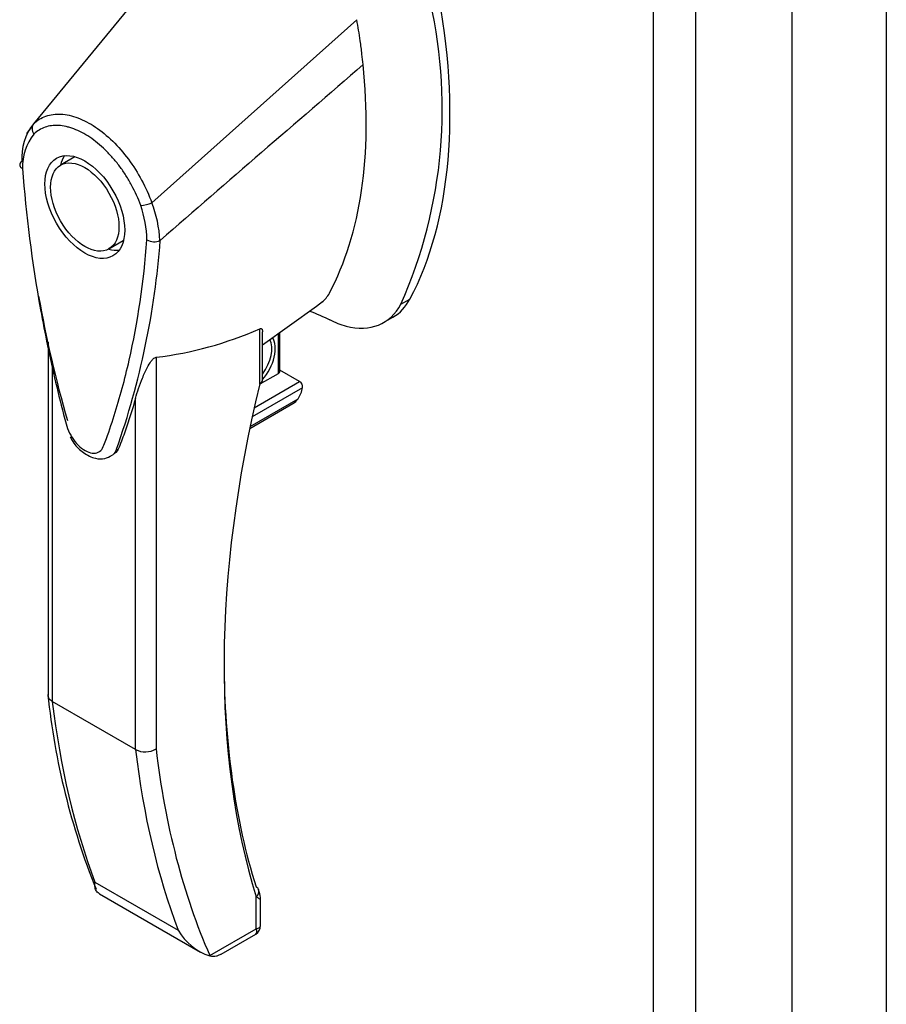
# Model space of a CAD drawing. Header units: inches. Extents: x 2 to 538, y -2 to 358.
# Tile 66 of 121: x 458.98 to 464.36, y 294.89 to 301. Entities that reach past the tile are written whole.
import ezdxf

# ---------------------------------------------------------------- set-up
doc = ezdxf.new("R2010")
doc.units = ezdxf.units.IN
doc.header["$MEASUREMENT"] = 0
for name, color, linetype in [('COM71136-7', 7, 'Continuous'), ('COM71139-8', 7, 'Continuous'), ('Default', 7, 'Continuous'), ('HAN13064', 7, 'Continuous')]:
    doc.layers.add(name, color=color, linetype=linetype)

# ---------------------------------------------------------------- blocks, each defined once
blk = doc.blocks.new('SE6')
at = {"layer": 'COM71136-7', "color": 7, "linetype": 'Continuous'}
blk.add_line((464.3621, 329.3036), (464.3621, 268.1685), dxfattribs=at)
at = {"layer": 'COM71139-8', "color": 7, "linetype": 'Continuous'}
for p, q in [((463.7771, 269.3037), (463.7771, 330.4388)), ((463.1789, 330.0934), (463.1789, 268.9584)), ((462.9172, 269.0073), (462.9172, 330.0445))]:
    blk.add_line(p, q, dxfattribs=at)
at = {"layer": 'HAN13064', "color": 7, "linetype": 'Continuous'}
for p, q in [((460.0766, 301.5764), (459.0707, 300.353)), ((461.0769, 300.9989), (459.8044, 299.863)), ((459.0564, 300.3297), (459.0269, 300.2929)), ((459.3272, 300.147), (459.2388, 300.096)), ((459.5388, 299.5763), (459.6272, 299.6274)), ((459.855, 299.6279), (459.8566, 299.6289)), ((461.3499, 299.232), (461.4064, 299.2647)), ((460.4918, 298.9812), (460.8259, 299.2213)), ((460.8259, 299.2213), (460.8644, 299.2489)), ((461.2425, 299.1184), (461.3012, 299.1522)), ((460.4742, 298.7389), (460.4742, 299.0803)), ((460.4918, 298.7634), (460.4918, 299.0609)), ((460.5909, 298.8033), (460.5909, 299.0524)), ((460.5997, 298.8155), (460.5997, 299.0587)), ((459.1609, 298.9972), (459.1609, 296.8041)), ((459.8307, 298.9034), (459.8307, 296.4726)), ((459.1873, 298.8687), (459.1873, 296.7659)), ((460.7217, 298.7522), (460.5997, 298.8227)), ((460.4734, 298.7354), (460.5909, 298.8033)), ((460.7403, 298.714), (460.4273, 298.5333)), ((460.4395, 298.5894), (460.7217, 298.7522)), ((459.7034, 296.4679), (459.7034, 298.6482)), ((460.4144, 298.4728), (460.712, 298.6446)), ((460.4121, 298.4613), (460.6802, 298.6161)), ((459.559, 298.2952), (459.5591, 298.2953)), ((459.7034, 296.4679), (459.1873, 296.7659)), ((459.452, 295.6443), (459.9682, 295.3463)), ((459.4798, 295.5729), (460.106, 295.2114)), ((460.453, 295.3556), (460.453, 295.5545)), ((460.4793, 295.375), (460.4793, 295.536)), ((460.1649, 295.1893), (460.453, 295.3556)), ((460.2346, 295.1991), (460.4493, 295.3231))]:
    blk.add_line(p, q, dxfattribs=at)
for centre, radius, start, end in [((458.6171, 300.4451), 2.9899, 336.06491, 13.99549), ((459.3346, 300.1435), 0.337, 141.55217, 184.2383), ((459.3225, 300.0882), 0.3201, 141.11203, 182.47497), ((459.7265, 300.026), 0.1806, 272.98106, 295.53925), ((459.1007, 299.5883), 0.7554, 2.98151, 21.32136), ((459.0671, 299.6144), 0.7076, 1.4293, 19.06819), ((454.8853, 299.9918), 4.9845, 340.56542, 355.82537), ((459.8194, 299.7136), 0.0931, 241.17241, 292.54547), ((466.8184, 300.6554), 7.8372, 190.09001, 195.88696), ((459.4793, 296.0306), 3.4183, 65.17768, 67.57798), ((459.5633, 301.1354), 2.2479, 276.83272, 293.90537), ((460.4318, 298.7634), 0.06, 346.46287, 0), ((460.7021, 298.7191), 0.0385, 352.48421, 59.47215), ((460.6178, 298.7168), 0.1187, 301.76301, 322.50066), ((463.6164, 297.2703), 4.4802, 185.90003, 201.87357), ((459.7628, 296.5865), 0.1326, 243.40997, 300.79876), ((460.2785, 295.5287), 0.36, 210.45213, 251.46621), ((460.4193, 295.375), 0.06, 300, 0), ((460.02, 295.2526), 0.1581, 335.6435, 336.40064)]:
    blk.add_arc(centre, radius, start, end, dxfattribs=at)
for centre, major_axis, ratio, start_param, end_param in [((459.0236, 301.9294), (1.8606, -3.2227), 0.57735, 0.347274, 1.032882), ((458.7161, 301.7518), (1.7106, -2.9629), 0.57735, 0.961917, 1.005578), ((458.7161, 301.7518), (1.7106, -2.9629), 0.57735, 0.934083, 0.961917), ((458.7161, 301.7518), (1.7106, -2.9629), 0.57735, 0.9125, 0.934083), ((458.7161, 301.7518), (1.7106, -2.9629), 0.57735, 0.347274, 0.9125), ((459.4772, 299.8872), (0.175, -0.3031), 0.57735, 3.396895, 3.682808), ((459.4772, 299.8872), (0.175, -0.3031), 0.57735, 5.74197, 6.027883), ((460.6186, 299.6242), (-0.225, 0.3897), 0.57735, 3.218794, 3.488867), ((460.9262, 299.8018), (-0.375, 0.6495), 0.57735, 3.141593, 3.488867), ((460.8696, 299.7691), (-0.375, 0.6495), 0.57735, 2.625215, 3.488867), ((460.8696, 299.7691), (0.375, -0.6495), 0.57735, -0.71714, -0.516378), ((460.4273, 298.8753), (-0.1012, -0.1754), 0.57735, 1.252561, 2.850817), ((460.4167, 298.8814), (0.0937, 0.1624), 0.57735, 4.529102, 5.92263), ((460.4318, 298.7634), (-0.06, 0), 0.57735, 2.356194, 3.141593), ((460.5697, 298.8155), (-0.03, 0), 0.57735, 2.356194, 3.141593), ((464.8327, 299.6303), (-3.2386, -5.6094), 0.57735, 5.185461, 5.79467), ((460.4318, 298.7634), (-0.0583, 0.014), 0.372014, 2.470308, 3.141593), ((460.6545, 298.689), (-0.0625, -0.1083), 0.57735, 1.492881, 2.113829), ((464.7903, 299.6548), (-3.2086, -5.5575), 0.57735, 5.502451, 5.79467), ((464.3776, 300.5262), (-3.6998, -6.4082), 0.57735, -0.658671, -0.441314), ((464.8938, 300.2281), (-3.6998, -6.4082), 0.57735, -0.658671, -0.441314), ((464.9574, 300.1914), (-3.6548, -6.3303), 0.57735, 5.625294, 5.881649), ((460.4106, 295.579), (-0.0573, -0.0179), 0.720992, 3.145085, 3.727547), ((460.4106, 295.579), (-0.0573, -0.0179), 0.720992, 2.15675, 3.145085), ((460.3893, 295.3924), (-0.0623, 0.0676), 0.368973, 3.059018, 3.844416), ((460.3893, 295.3924), (-0.0897, 0.0201), 0.368973, 2.438769, 3.224167)]:
    blk.add_ellipse(centre, major_axis=major_axis, ratio=ratio, start_param=start_param, end_param=end_param, dxfattribs=at)
for major_axis in [(0.175, -0.3031), (0.15, -0.2598)]:
    blk.add_ellipse((459.3888, 299.8361), major_axis=major_axis, ratio=0.57735, dxfattribs=at)
for points in [[(461.1157, 300.7205), (460.696, 300.3566), (460.2763, 299.9928), (459.8566, 299.6289)], [(459.5858, 298.3333), (459.5807, 298.3174), (459.5722, 298.305), (459.561, 298.2965)]]:
    blk.add_open_spline(points, degree=3, dxfattribs=at)
for points, knots in [([(459.0707, 300.353), (459.0928, 300.3743), (459.1189, 300.3902), (459.1762, 300.4102), (459.2073, 300.4144), (459.2744, 300.4107), (459.3097, 300.4028), (459.3816, 300.3759), (459.4188, 300.3565), (459.4912, 300.3081), (459.5273, 300.2785), (459.5963, 300.211), (459.6288, 300.1737), (459.6897, 300.0918), (459.7174, 300.048), (459.7659, 299.9575), (459.7872, 299.9099), (459.8044, 299.863)], [0, 0, 0, 0, 0.125, 0.125, 0.25, 0.25, 0.375, 0.375, 0.5, 0.5, 0.625, 0.625, 0.75, 0.75, 0.875, 0.875, 1, 1, 1, 1]), ([(459.0707, 300.353), (459.0643, 300.345), (459.061, 300.3342), (459.062, 300.3115), (459.0662, 300.2995), (459.0734, 300.2891)], [0, 0, 0, 0, 0.5, 0.5, 1, 1, 1, 1]), ([(459.7359, 299.8456), (459.7205, 299.8886), (459.7016, 299.9305), (459.6739, 299.9817), (459.6682, 299.9919), (459.6563, 300.0121), (459.6502, 300.0222), (459.6313, 300.0517), (459.6182, 300.0707), (459.5908, 300.1074), (459.5765, 300.1251), (459.5542, 300.1505), (459.5466, 300.1589), (459.5313, 300.1751), (459.5235, 300.1829), (459.4846, 300.2208), (459.4524, 300.2472), (459.386, 300.2916), (459.3532, 300.3087), (459.3126, 300.324), (459.3046, 300.3268), (459.2884, 300.3316), (459.2804, 300.3338), (459.2566, 300.3391), (459.2412, 300.3413), (459.2113, 300.343), (459.1968, 300.3426), (459.1686, 300.3389), (459.1549, 300.3357), (459.1163, 300.3223), (459.0934, 300.3084), (459.0734, 300.2891)], [0, 0, 0, 0, 0.125, 0.125, 0.15625, 0.15625, 0.1875, 0.1875, 0.25, 0.25, 0.3125, 0.3125, 0.34375, 0.34375, 0.375, 0.375, 0.5, 0.5, 0.625, 0.625, 0.65625, 0.65625, 0.6875, 0.6875, 0.75, 0.75, 0.8125, 0.8125, 0.875, 0.875, 1, 1, 1, 1]), ([(458.9986, 300.1186), (458.9939, 300.1154), (458.9904, 300.1118), (458.9858, 300.1039), (458.9849, 300.0998), (458.9855, 300.0937), (458.986, 300.0917), (458.9877, 300.0878), (458.9889, 300.0859), (458.9919, 300.0823), (458.9936, 300.0806), (458.9978, 300.0773), (459.0002, 300.0757), (459.0028, 300.0744)], [0, 0, 0, 0, 0.25, 0.25, 0.5, 0.5, 0.625, 0.625, 0.75, 0.75, 0.875, 0.875, 1, 1, 1, 1]), ([(459.0028, 300.0744), (459.0232, 299.7883), (459.0605, 299.4964), (459.1412, 299.0499), (459.1723, 298.8996), (459.2253, 298.672), (459.2443, 298.5958), (459.2702, 298.5001), (459.2747, 298.481), (459.2887, 298.4425), (459.2982, 298.4236), (459.3319, 298.3706), (459.3614, 298.3415), (459.4212, 298.3075), (459.4506, 298.3035), (459.4835, 298.3191), (459.4925, 298.3277), (459.5058, 298.351), (459.5101, 298.3651), (459.5353, 298.4314), (459.5538, 298.4863), (459.6064, 298.6527), (459.6373, 298.7671), (459.7174, 299.1204), (459.7544, 299.3693), (459.7745, 299.632)], [0, 0, 0, 0, 0.25, 0.25, 0.375, 0.375, 0.4375, 0.4375, 0.453125, 0.453125, 0.46875, 0.46875, 0.5, 0.5, 0.53125, 0.53125, 0.546875, 0.546875, 0.5625, 0.5625, 0.625, 0.625, 0.75, 0.75, 1, 1, 1, 1]), ([(460.4742, 299.0803), (460.477, 299.0815), (460.4793, 299.0819), (460.4831, 299.0817), (460.4845, 299.0812), (460.4882, 299.0788), (460.4895, 299.0763), (460.4913, 299.0706), (460.4917, 299.0674), (460.4918, 299.0634), (460.4918, 299.0628), (460.4918, 299.0621)], [0, 0, 0, 0, 0.0625, 0.0625, 0.125, 0.125, 0.25, 0.25, 0.375, 0.375, 0.3976584, 0.3976584, 0.3976584, 0.3976584]), ([(459.7034, 298.6482), (459.715, 298.6885), (459.7291, 298.7305), (459.756, 298.7967), (459.7658, 298.8193), (459.7843, 298.854), (459.791, 298.8657), (459.8036, 298.8831), (459.8084, 298.8891), (459.8193, 298.8991), (459.8258, 298.9029), (459.8307, 298.9034)], [0, 0, 0, 0, 0.5, 0.5, 0.75, 0.75, 0.875, 0.875, 0.9375, 0.9375, 1, 1, 1, 1]), ([(459.7034, 298.6482), (459.6836, 298.5791), (459.6621, 298.5113), (459.6272, 298.4107), (459.6146, 298.3771), (459.5945, 298.3278), (459.5846, 298.3145), (459.5722, 298.305)], [0, 0, 0, 0, 0.2045748, 0.2045748, 0.3106572, 0.3106572, 0.3644617, 0.3644617, 0.3644617, 0.3644617]), ([(459.2975, 298.4092), (459.3054, 298.3948), (459.3259, 298.358), (459.382, 298.3062), (459.447, 298.2735), (459.5123, 298.27), (459.5426, 298.286), (459.559, 298.2952)], [0, 0, 0, 0, 0.125253, 0.371568, 0.635215, 0.827019, 1, 1, 1, 1]), ([(459.1873, 296.7659), (459.1831, 296.7683), (459.1793, 296.771), (459.1728, 296.7767), (459.17, 296.7799), (459.1655, 296.7864), (459.1638, 296.7898), (459.1615, 296.7968), (459.1609, 296.8004), (459.1609, 296.804)], [0, 0, 0, 0, 0.125, 0.125, 0.25, 0.25, 0.375, 0.375, 0.4994523, 0.4994523, 0.4994523, 0.4994523]), ([(459.4798, 295.5729), (459.4765, 295.5748), (459.4735, 295.5769), (459.4673, 295.582), (459.4643, 295.5852), (459.4568, 295.5956), (459.4538, 295.6036), (459.4514, 295.6175), (459.4511, 295.6224), (459.451, 295.6329), (459.4513, 295.6384), (459.452, 295.6443)], [0.2815674, 0.2815674, 0.2815674, 0.2815674, 0.375, 0.375, 0.5, 0.5, 0.75, 0.75, 0.875, 0.875, 1, 1, 1, 1]), ([(460.4793, 295.536), (460.4793, 295.5363), (460.4796, 295.5412), (460.4773, 295.5619), (460.4726, 295.5801), (460.4673, 295.5969)], [0, 0, 0, 0, 0.010769, 0.221303, 1, 1, 1, 1]), ([(460.4793, 295.5357), (460.4793, 295.5358), (460.4792, 295.536), (460.4779, 295.5372), (460.4748, 295.5394), (460.4658, 295.5457), (460.46, 295.5497), (460.453, 295.5545)], [0.4406417, 0.4406417, 0.4406417, 0.4406417, 0.5, 0.5, 0.75, 0.75, 1, 1, 1, 1]), ([(460.1641, 295.1874), (460.1794, 295.1841), (460.1926, 295.1843), (460.2113, 295.1884), (460.2173, 295.1905), (460.2267, 295.1947), (460.2302, 295.1965), (460.2337, 295.1986)], [0, 0, 0, 0, 0.25, 0.25, 0.375, 0.375, 0.4533737, 0.4533737, 0.4533737, 0.4533737])]:
    blk.add_open_spline(points, degree=3, knots=knots, dxfattribs=at)

msp = doc.modelspace()

# ---------------------------------------------------------------- block references
at = {"layer": 'Default'}
msp.add_blockref('SE6', (0, 0), dxfattribs=at)

doc.saveas('drawing.dxf')
